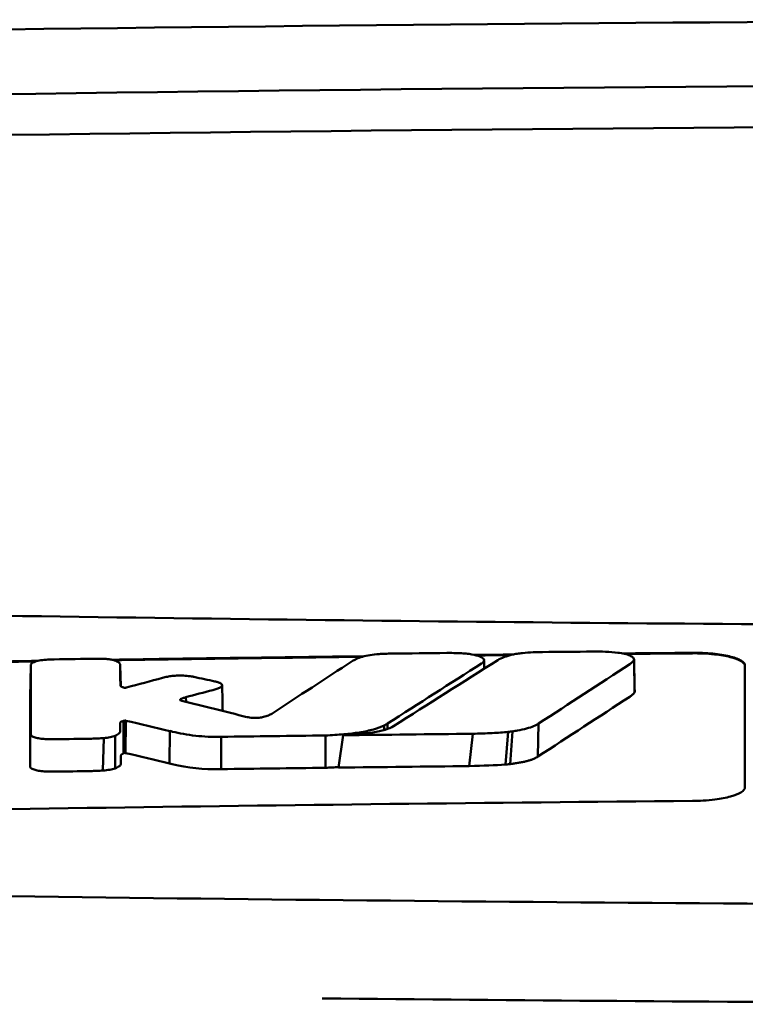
# Model space of a CAD drawing. Header units: millimetres. Extents: x 185 to 385, y 93 to 361.
# Tile 6 of 8: x 257 to 271, y 342 to 361. Entities that reach past the tile are written whole.
import ezdxf

# ---------------------------------------------------------------- set-up
doc = ezdxf.new("R2010")
doc.units = ezdxf.units.MM
doc.layers.add('Visible (ISO)', color=7, linetype='Continuous', lineweight=50)

msp = doc.modelspace()

# ---------------------------------------------------------------- linework, layer by layer
at = {"layer": 'Visible (ISO)'}
for p, q in [((268.699, 348.754), (268.708, 348.134)), ((257.21, 348.651), (257.198, 348.039)), ((258.913, 348.649), (258.921, 348.252)), ((258.914, 348.268), (258.914, 348.269)), ((260.057, 347.999), (260.057, 347.984)), ((260.163, 348.042), (260.166, 347.953)), ((258.976, 347.591), (258.975, 346.971)), ((258.998, 347.596), (258.991, 346.979)), ((259.018, 347.594), (259.011, 346.978)), ((259.856, 347.398), (259.851, 346.781)), ((263.938, 347.503), (263.939, 347.416)), ((264.003, 347.54), (264.004, 347.437)), ((266.386, 347.391), (266.339, 346.768)), ((266.882, 347.54), (266.868, 346.911)), ((258.6, 347.263), (258.582, 346.645)), ((258.817, 347.308), (258.814, 346.686)), ((260.837, 347.287), (260.833, 346.671)), ((262.821, 346.697), (262.821, 347.313)), ((263.072, 346.7), (263.157, 347.317)), ((265.627, 347.346), (265.561, 346.729)), ((266.304, 347.382), (266.249, 346.76))]:
    msp.add_line(p, q, dxfattribs=at)
for centre, major_axis, ratio, start_param, end_param in [((285.074, 331.732), (250.217, -0.007), 0.116796, 1.571075, 1.752137), ((285.228, 334.722), (225.492, 0.002), 0.110939, 1.570719, 1.791596), ((285.25, 334.691), (-227.223, 0), 0.106767, 4.71241, 4.92951), ((257.648, 347.265), (51.403, 0.789), 0.029133, 1.554631, 1.57023), ((-31.24, -3128.677), (-235.079, 3524.364), 0.687287, 6.065929, 6.066443), ((258.869, 347.209), (25.972, -6.076), 0.015321, 1.536366, 1.568667), ((259.902, 348.531), (6.766, -1.024), 0.083118, 5.966235, 6.005906), ((260.832, 347.291), (0.152, 0.003), 0.020884, 4.663305, 4.744135), ((284.973, -1439.986), (1787.892, 0), 0.999745, 1.583186, 1.584297), ((284.943, -1436.947), (-1784.851, -1.513), 0.999745, 4.722363, 4.723748), ((257.209, 346.722), (-0.0014, -0.0329), 0.45485, 4.797147, 4.891032), ((260.015, 347.178), (1.323, -0.316), 0.311917, 4.663131, 4.702558), ((537.87, 1053), (-278.359, -706.106), 0.063886, 0.008479, 0.026829), ((285.464, -1457.277), (1804.576, 0), 0.999745, 1.583344, 1.584446), ((285.224, -1438.09), (-1785.382, -1.767), 0.999745, 4.722413, 4.723807), ((98.475, 371.56), (168.534, -24.577), 0.021127, 6.155066, 6.191262)]:
    msp.add_ellipse(centre, major_axis=major_axis, ratio=ratio, start_param=start_param, end_param=end_param, dxfattribs=at)
for points, knots in [([(239.14, 349.943), (246.76, 349.755), (254.395, 349.615), (265.933, 349.474), (269.781, 349.439), (275.567, 349.403), (277.501, 349.394), (281.284, 349.382), (283.097, 349.379), (284.996, 349.379)], [0.000811, 0.000811, 0.000811, 0.000811, 2.334672, 2.334672, 3.49801, 3.49801, 4.08174, 4.08174, 4.638981, 4.638981, 4.638981, 4.638981]), ([(266.575, 348.883), (266.643, 348.89), (266.711, 348.895), (266.84, 348.901), (266.899, 348.902), (266.959, 348.903)], [0, 0, 0, 0, 0.02130972, 0.02130972, 0.03920168, 0.03920168, 0.03920168, 0.03920168]), ([(267.912, 348.912), (267.995, 348.913), (268.078, 348.912), (268.24, 348.905), (268.318, 348.898), (268.392, 348.89)], [0, 0, 0, 0, 0.02493845, 0.02493845, 0.04990411, 0.04990411, 0.04990411, 0.04990411]), ([(268.392, 348.89), (268.438, 348.884), (268.481, 348.876), (268.558, 348.859), (268.592, 348.848), (268.649, 348.824), (268.671, 348.811), (268.698, 348.783), (268.703, 348.769), (268.699, 348.754)], [0, 0, 0, 0, 0.01587272, 0.01587272, 0.03235839, 0.03235839, 0.05026104, 0.05026104, 0.06761699, 0.06761699, 0.06761699, 0.06761699]), ([(269.813, 348.888), (269.876, 348.889), (269.939, 348.888), (270.07, 348.883), (270.137, 348.878), (270.318, 348.861), (270.423, 348.844), (270.602, 348.801), (270.673, 348.776), (270.753, 348.732), (270.776, 348.715), (270.806, 348.681), (270.813, 348.663), (270.813, 348.646)], [0.000001, 0.000001, 0.000001, 0.000001, 0.0189524, 0.0189524, 0.0399692, 0.0399692, 0.0779065, 0.0779065, 0.1155872, 0.1155872, 0.137348, 0.137348, 0.1589354, 0.1589354, 0.1589354, 0.1589354]), ([(257.534, 348.759), (257.486, 348.757), (257.44, 348.752), (257.356, 348.738), (257.318, 348.729), (257.266, 348.711), (257.249, 348.703), (257.224, 348.686), (257.216, 348.677), (257.213, 348.669)], [-0.05113032, -0.05113032, -0.05113032, -0.05113032, -0.03661036, -0.03661036, -0.02158494, -0.02158494, -0.01046232, -0.01046232, 0, 0, 0, 0]), ([(257.654, 348.763), (257.634, 348.763), (257.614, 348.762), (257.573, 348.761), (257.553, 348.76), (257.534, 348.759)], [-0.0120578, -0.0120578, -0.0120578, -0.0120578, -0.00602891, -0.00602891, 0, 0, 0, 0]), ([(258.576, 348.775), (258.557, 348.775), (258.538, 348.775), (258.498, 348.776), (258.477, 348.776), (258.456, 348.775)], [-0.01208774, -0.01208774, -0.01208774, -0.01208774, -0.00635487, -0.00635487, 0, 0, 0, 0]), ([(258.85, 348.725), (258.838, 348.732), (258.823, 348.738), (258.786, 348.749), (258.765, 348.754), (258.717, 348.763), (258.691, 348.766), (258.635, 348.772), (258.606, 348.774), (258.576, 348.775)], [-0.03642364, -0.03642364, -0.03642364, -0.03642364, -0.02759296, -0.02759296, -0.01849049, -0.01849049, -0.00911385, -0.00911385, 0, 0, 0, 0]), ([(258.913, 348.649), (258.913, 348.663), (258.908, 348.675), (258.887, 348.701), (258.872, 348.713), (258.85, 348.725)], [-0.03215724, -0.03215724, -0.03215724, -0.03215724, -0.01616009, -0.01616009, 0, 0, 0, 0]), ([(263.526, 348.813), (263.484, 348.8), (263.446, 348.787), (263.382, 348.758), (263.355, 348.744), (263.333, 348.73)], [-0.03864588, -0.03864588, -0.03864588, -0.03864588, -0.01880031, -0.01880031, 0, 0, 0, 0]), ([(263.842, 348.864), (263.783, 348.86), (263.725, 348.854), (263.618, 348.837), (263.568, 348.826), (263.526, 348.813)], [-0.0377179, -0.0377179, -0.0377179, -0.0377179, -0.01935504, -0.01935504, 0, 0, 0, 0]), ([(264.08, 348.873), (264.041, 348.873), (264.002, 348.872), (263.922, 348.869), (263.882, 348.867), (263.842, 348.864)], [-0.02402213, -0.02402213, -0.02402213, -0.02402213, -0.01224647, -0.01224647, 0, 0, 0, 0]), ([(265.386, 348.881), (265.346, 348.883), (265.305, 348.884), (265.22, 348.885), (265.175, 348.886), (265.131, 348.885)], [-0.02574903, -0.02574903, -0.02574903, -0.02574903, -0.01343066, -0.01343066, 0, 0, 0, 0]), ([(265.807, 348.693), (265.823, 348.704), (265.834, 348.716), (265.845, 348.74), (265.844, 348.753), (265.825, 348.784), (265.799, 348.802), (265.721, 348.833), (265.669, 348.847), (265.575, 348.864), (265.538, 348.869), (265.463, 348.877), (265.425, 348.88), (265.386, 348.881)], [-0.1007335, -0.1007335, -0.1007335, -0.1007335, -0.0864518, -0.0864518, -0.070815, -0.070815, -0.0477471, -0.0477471, -0.0248109, -0.0248109, -0.0119957, -0.0119957, 0, 0, 0, 0]), ([(266.106, 348.751), (266.139, 348.771), (266.18, 348.791), (266.274, 348.825), (266.324, 348.839), (266.38, 348.853)], [0, 0, 0, 0, 0.0264811, 0.0264811, 0.04942684, 0.04942684, 0.04942684, 0.04942684]), ([(266.38, 348.853), (266.409, 348.859), (266.439, 348.865), (266.505, 348.876), (266.54, 348.88), (266.575, 348.883)], [0, 0, 0, 0, 0.01146668, 0.01146668, 0.02292794, 0.02292794, 0.02292794, 0.02292794]), ([(268.699, 348.754), (268.694, 348.74), (268.684, 348.727), (268.657, 348.699), (268.639, 348.685), (268.618, 348.671)], [0, 0, 0, 0, 0.01712312, 0.01712312, 0.03473945, 0.03473945, 0.03473945, 0.03473945]), ([(269.813, 348.878), (269.878, 348.879), (269.944, 348.878), (270.085, 348.872), (270.16, 348.866), (270.344, 348.847), (270.446, 348.829), (270.615, 348.787), (270.683, 348.762), (270.758, 348.719), (270.779, 348.703), (270.806, 348.669), (270.813, 348.653), (270.813, 348.636)], [0.000001, 0.000001, 0.000001, 0.000001, 0.0196149, 0.0196149, 0.0431871, 0.0431871, 0.0806063, 0.0806063, 0.1171477, 0.1171477, 0.1383045, 0.1383045, 0.1589286, 0.1589286, 0.1589286, 0.1589286]), ([(257.213, 348.669), (257.212, 348.666), (257.211, 348.663), (257.21, 348.657), (257.21, 348.654), (257.21, 348.651)], [-0.007314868, -0.007314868, -0.007314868, -0.007314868, -0.003657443, -0.003657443, 0, 0, 0, 0]), ([(265.795, 348.685), (265.797, 348.686), (265.799, 348.687), (265.803, 348.69), (265.805, 348.692), (265.807, 348.693)], [-0.003491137, -0.003491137, -0.003491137, -0.003491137, -0.001745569, -0.001745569, 0, 0, 0, 0]), ([(259.81, 348.433), (259.794, 348.43), (259.779, 348.426), (259.748, 348.419), (259.732, 348.415), (259.717, 348.411)], [-0.01248959, -0.01248959, -0.01248959, -0.01248959, -0.006512, -0.006512, 0, 0, 0, 0]), ([(260.271, 348.437), (260.236, 348.444), (260.195, 348.449), (260.106, 348.455), (260.058, 348.455), (259.973, 348.453), (259.937, 348.45), (259.869, 348.443), (259.838, 348.438), (259.81, 348.433)], [-0.0498323, -0.0498323, -0.0498323, -0.0498323, -0.03617176, -0.03617176, -0.02170588, -0.02170588, -0.0105717, -0.0105717, 0, 0, 0, 0]), ([(260.316, 348.428), (260.309, 348.43), (260.302, 348.432), (260.287, 348.435), (260.279, 348.436), (260.271, 348.437)], [-0.005954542, -0.005954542, -0.005954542, -0.005954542, -0.00297727, -0.00297727, 0, 0, 0, 0]), ([(260.751, 348.334), (260.745, 348.336), (260.739, 348.337), (260.728, 348.34), (260.722, 348.341), (260.716, 348.342)], [-0.00490164, -0.00490164, -0.00490164, -0.00490164, -0.002450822, -0.002450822, 0, 0, 0, 0]), ([(260.816, 348.229), (260.832, 348.237), (260.844, 348.246), (260.856, 348.265), (260.856, 348.275), (260.845, 348.294), (260.833, 348.304), (260.798, 348.321), (260.777, 348.328), (260.751, 348.334)], [-0.04671997, -0.04671997, -0.04671997, -0.04671997, -0.03538139, -0.03538139, -0.02350504, -0.02350504, -0.01139688, -0.01139688, 0, 0, 0, 0]), ([(258.983, 348.224), (258.976, 348.226), (258.969, 348.228), (258.953, 348.233), (258.946, 348.236), (258.935, 348.241), (258.932, 348.243), (258.919, 348.253), (258.915, 348.26), (258.914, 348.268)], [-0.02048694, -0.02048694, -0.02048694, -0.02048694, -0.01661307, -0.01661307, -0.01236262, -0.01236262, -0.00927922, -0.00927922, 0, 0, 0, 0]), ([(259.02, 348.224), (259.017, 348.223), (259.015, 348.223), (259.008, 348.222), (259.005, 348.222), (259.001, 348.222), (259.001, 348.222), (259.001, 348.222), (259.001, 348.222), (258.999, 348.222), (258.999, 348.222), (258.995, 348.222), (258.992, 348.222), (258.987, 348.223), (258.985, 348.224), (258.983, 348.224)], [-0.004606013, -0.004606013, -0.004606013, -0.004606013, -0.003438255, -0.003438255, -0.002112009, -0.002112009, -0.002029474, -0.002029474, -0.001947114, -0.001947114, -0.001614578, -0.001614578, -0.000682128, -0.000682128, 0, 0, 0, 0]), ([(259.033, 348.227), (259.031, 348.226), (259.029, 348.226), (259.024, 348.225), (259.022, 348.224), (259.02, 348.224)], [-0.00169855, -0.00169855, -0.00169855, -0.00169855, -0.000849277, -0.000849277, 0, 0, 0, 0]), ([(260.674, 348.178), (260.702, 348.185), (260.728, 348.193), (260.776, 348.21), (260.798, 348.219), (260.816, 348.229)], [-0.02471221, -0.02471221, -0.02471221, -0.02471221, -0.01263472, -0.01263472, 0, 0, 0, 0]), ([(260.061, 347.981), (260.056, 347.984), (260.054, 347.986), (260.052, 347.992), (260.053, 347.996), (260.057, 347.999)], [-0.0073251, -0.0073251, -0.0073251, -0.0073251, -0.003944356, -0.003944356, 0, 0, 0, 0]), ([(260.057, 347.999), (260.06, 348.002), (260.065, 348.005), (260.075, 348.011), (260.081, 348.014), (260.093, 348.019), (260.098, 348.021), (260.12, 348.03), (260.14, 348.036), (260.163, 348.042)], [-0.02035992, -0.02035992, -0.02035992, -0.02035992, -0.01645196, -0.01645196, -0.0122888, -0.0122888, -0.00943827, -0.00943827, 0, 0, 0, 0]), ([(260.086, 347.973), (260.081, 347.974), (260.076, 347.975), (260.068, 347.978), (260.064, 347.98), (260.061, 347.981)], [-0.004403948, -0.004403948, -0.004403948, -0.004403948, -0.002275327, -0.002275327, 0, 0, 0, 0]), ([(268.708, 348.134), (268.7, 348.12), (268.688, 348.106), (268.657, 348.078), (268.639, 348.064), (268.617, 348.05)], [0, 0, 0, 0, 0.01745385, 0.01745385, 0.03518305, 0.03518305, 0.03518305, 0.03518305]), ([(258.913, 347.553), (258.913, 347.557), (258.915, 347.561), (258.922, 347.569), (258.928, 347.573), (258.939, 347.578), (258.943, 347.58), (258.959, 347.585), (258.969, 347.588), (258.976, 347.591)], [-0.01251254, -0.01251254, -0.01251254, -0.01251254, -0.00901213, -0.00901213, -0.00544118, -0.00544118, -0.00386807, -0.00386807, 0, 0, 0, 0]), ([(258.976, 347.591), (258.98, 347.591), (258.983, 347.592), (258.99, 347.594), (258.994, 347.595), (258.998, 347.596)], [-0.00300659, -0.00300659, -0.00300659, -0.00300659, -0.001503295, -0.001503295, 0, 0, 0, 0]), ([(258.998, 347.596), (258.999, 347.596), (259, 347.596), (259.004, 347.597), (259.006, 347.597), (259.007, 347.596), (259.007, 347.596), (259.007, 347.596), (259.007, 347.596), (259.008, 347.596), (259.008, 347.596), (259.009, 347.596), (259.01, 347.596), (259.012, 347.596), (259.013, 347.596), (259.016, 347.595), (259.017, 347.595), (259.018, 347.594)], [-0.002281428, -0.002281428, -0.002281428, -0.002281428, -0.001665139, -0.001665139, -0.001287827, -0.001287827, -0.001274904, -0.001274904, -0.00126194, -0.00126194, -0.001209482, -0.001209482, -0.000987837, -0.000987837, -0.000549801, -0.000549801, 0, 0, 0, 0]), ([(261.348, 347.659), (261.344, 347.66), (261.341, 347.661), (261.334, 347.662), (261.331, 347.663), (261.327, 347.664)], [-0.002881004, -0.002881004, -0.002881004, -0.002881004, -0.001440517, -0.001440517, 0, 0, 0, 0]), ([(261.641, 347.665), (261.629, 347.662), (261.617, 347.66), (261.59, 347.655), (261.575, 347.653), (261.534, 347.649), (261.508, 347.648), (261.456, 347.648), (261.431, 347.649), (261.386, 347.653), (261.365, 347.656), (261.348, 347.659)], [-0.03228767, -0.03228767, -0.03228767, -0.03228767, -0.02770248, -0.02770248, -0.02275386, -0.02275386, -0.01468895, -0.01468895, -0.00707707, -0.00707707, 0, 0, 0, 0]), ([(261.798, 347.728), (261.78, 347.717), (261.76, 347.706), (261.708, 347.685), (261.677, 347.674), (261.641, 347.665)], [-0.02994324, -0.02994324, -0.02994324, -0.02994324, -0.01548431, -0.01548431, 0, 0, 0, 0]), ([(258.817, 347.308), (258.851, 347.323), (258.876, 347.339), (258.907, 347.371), (258.913, 347.386), (258.913, 347.401)], [-0.03917193, -0.03917193, -0.03917193, -0.03917193, -0.0186408, -0.0186408, 0, 0, 0, 0]), ([(258.913, 347.401), (258.913, 347.414), (258.913, 347.437), (258.913, 347.452), (258.913, 347.464), (258.913, 347.502), (258.913, 347.528), (258.913, 347.553)], [0, 0, 0, 0, 0.0162879, 0.0162879, 0.0977077, 0.0977077, 0.2605668, 0.2605668, 0.2605668, 0.2605668]), ([(259.908, 347.385), (260.036, 347.353), (260.185, 347.325), (260.428, 347.299), (260.506, 347.293), (260.665, 347.286), (260.744, 347.286), (260.824, 347.287)], [-0.105367, -0.105367, -0.105367, -0.105367, -0.0488724, -0.0488724, -0.0241035, -0.0241035, 0, 0, 0, 0]), ([(262.821, 347.313), (262.94, 347.318), (263.057, 347.325), (263.275, 347.344), (263.374, 347.356), (263.568, 347.387), (263.657, 347.406), (263.817, 347.451), (263.884, 347.476), (263.938, 347.503)], [-0.1396927, -0.1396927, -0.1396927, -0.1396927, -0.1039474, -0.1039474, -0.0713068, -0.0713068, -0.0361761, -0.0361761, 0, 0, 0, 0]), ([(263.157, 347.317), (263.261, 347.322), (263.366, 347.329), (263.555, 347.346), (263.642, 347.357), (263.811, 347.384), (263.89, 347.401), (264.025, 347.442), (264.077, 347.465), (264.116, 347.49)], [0, 0, 0, 0, 0.0316908, 0.0316908, 0.0599134, 0.0599134, 0.0913031, 0.0913031, 0.1228865, 0.1228865, 0.1228865, 0.1228865]), ([(263.938, 347.503), (263.949, 347.509), (263.961, 347.515), (263.983, 347.528), (263.993, 347.534), (264.003, 347.54)], [-0.01617209, -0.01617209, -0.01617209, -0.01617209, -0.00808599, -0.00808599, 0, 0, 0, 0]), ([(266.882, 347.54), (266.856, 347.522), (266.827, 347.506), (266.787, 347.49), (266.749, 347.474), (266.704, 347.459), (266.652, 347.445), (266.601, 347.431), (266.541, 347.418), (266.479, 347.407), (266.45, 347.401), (266.418, 347.396), (266.386, 347.391)], [0, 0, 0, 0, 0.2297075, 0.2297075, 0.2297075, 0.4574814, 0.4574814, 0.4574814, 0.6826089, 0.6826089, 0.6826089, 0.7908188, 0.7908188, 0.7908188, 0.7908188]), ([(257.207, 347.33), (257.208, 347.32), (257.215, 347.31), (257.243, 347.29), (257.265, 347.281), (257.318, 347.266), (257.347, 347.26), (257.412, 347.25), (257.446, 347.247), (257.482, 347.245)], [-0.04908253, -0.04908253, -0.04908253, -0.04908253, -0.03649581, -0.03649581, -0.02308132, -0.02308132, -0.01125263, -0.01125263, 0, 0, 0, 0]), ([(257.482, 347.245), (257.515, 347.243), (257.548, 347.242), (257.617, 347.24), (257.652, 347.24), (257.688, 347.241)], [-0.02088223, -0.02088223, -0.02088223, -0.02088223, -0.01062105, -0.01062105, 0, 0, 0, 0]), ([(258.365, 347.251), (258.404, 347.252), (258.442, 347.253), (258.521, 347.257), (258.561, 347.26), (258.6, 347.263)], [-0.02385699, -0.02385699, -0.02385699, -0.02385699, -0.01223524, -0.01223524, 0, 0, 0, 0]), ([(258.6, 347.263), (258.643, 347.267), (258.683, 347.273), (258.758, 347.288), (258.791, 347.298), (258.817, 347.308)], [-0.02836789, -0.02836789, -0.02836789, -0.02836789, -0.01466479, -0.01466479, 0, 0, 0, 0]), ([(266.304, 347.382), (266.207, 347.372), (266.103, 347.364), (265.878, 347.352), (265.752, 347.348), (265.627, 347.346)], [0, 0, 0, 0, 0.0313472, 0.0313472, 0.06861154, 0.06861154, 0.06861154, 0.06861154]), ([(258.925, 346.93), (258.925, 346.933), (258.926, 346.935), (258.927, 346.938), (258.928, 346.94), (258.929, 346.943), (258.932, 346.945), (258.933, 346.947), (258.935, 346.949), (258.937, 346.951), (258.939, 346.952), (258.94, 346.953), (258.942, 346.954), (258.944, 346.955), (258.945, 346.956), (258.947, 346.957), (258.949, 346.958), (258.951, 346.959), (258.954, 346.96), (258.956, 346.961), (258.958, 346.962), (258.96, 346.963), (258.962, 346.964), (258.964, 346.965), (258.966, 346.966), (258.969, 346.968), (258.972, 346.969), (258.975, 346.971)], [0, 0, 0, 0, 0.0303952, 0.0303952, 0.0303952, 0.062529, 0.062529, 0.062529, 0.0836646, 0.0836646, 0.0836646, 0.0973848, 0.0973848, 0.0973848, 0.1111615, 0.1111615, 0.1111615, 0.1249801, 0.1249801, 0.1249801, 0.1388281, 0.1388281, 0.1388281, 0.1526703, 0.1526703, 0.1526703, 0.1727383, 0.1727383, 0.1727383, 0.1727383]), ([(258.925, 346.778), (258.925, 346.792), (258.925, 346.814), (258.925, 346.829), (258.925, 346.842), (258.925, 346.88), (258.925, 346.905), (258.925, 346.93)], [0, 0, 0, 0, 0.0163048, 0.0163048, 0.0978171, 0.0978171, 0.2608531, 0.2608531, 0.2608531, 0.2608531]), ([(258.975, 346.971), (258.977, 346.972), (258.98, 346.974), (258.986, 346.976), (258.989, 346.978), (258.991, 346.979)], [-0.003660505, -0.003660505, -0.003660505, -0.003660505, -0.001830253, -0.001830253, 0, 0, 0, 0]), ([(258.991, 346.979), (258.991, 346.979), (258.991, 346.979), (258.991, 346.979), (258.991, 346.979), (258.991, 346.979), (258.991, 346.979), (258.992, 346.979), (258.992, 346.979), (258.992, 346.979), (258.992, 346.979), (258.992, 346.979), (258.992, 346.979), (258.992, 346.979), (258.992, 346.979), (258.992, 346.979), (258.992, 346.979), (258.992, 346.979), (258.992, 346.979), (258.992, 346.979), (258.992, 346.979), (258.992, 346.979), (258.992, 346.979), (258.992, 346.979), (258.992, 346.979), (258.992, 346.979), (258.992, 346.979), (258.992, 346.979), (258.993, 346.979), (258.993, 346.979), (258.993, 346.979), (258.993, 346.979), (258.993, 346.979), (258.993, 346.979), (258.993, 346.98), (258.993, 346.98), (258.993, 346.98), (258.993, 346.98), (258.993, 346.98), (258.994, 346.98), (258.994, 346.98), (258.994, 346.98), (258.994, 346.98), (258.994, 346.98), (258.994, 346.98), (258.994, 346.98), (258.994, 346.98), (258.995, 346.98), (258.995, 346.98), (258.995, 346.98), (258.995, 346.98), (258.995, 346.98), (258.995, 346.98), (258.996, 346.98), (258.996, 346.98), (258.996, 346.98), (258.996, 346.98), (258.996, 346.98), (258.996, 346.98), (258.997, 346.98), (258.997, 346.98), (258.997, 346.98), (258.997, 346.98), (258.997, 346.98), (258.998, 346.98), (258.998, 346.98), (258.998, 346.98), (258.998, 346.98), (258.998, 346.98), (258.998, 346.98), (258.998, 346.98), (258.999, 346.98), (258.999, 346.98), (258.999, 346.98), (258.999, 346.98), (258.999, 346.98), (258.999, 346.98), (259, 346.98), (259, 346.98), (259, 346.98), (259, 346.98), (259, 346.98), (259, 346.98), (259.001, 346.98), (259.001, 346.98), (259.001, 346.98), (259.001, 346.98), (259.001, 346.98), (259.002, 346.98), (259.002, 346.98), (259.002, 346.98), (259.002, 346.98), (259.002, 346.98), (259.002, 346.98), (259.003, 346.98), (259.003, 346.98), (259.003, 346.98), (259.003, 346.98), (259.003, 346.98), (259.003, 346.98), (259.004, 346.98), (259.004, 346.98), (259.004, 346.98), (259.004, 346.98), (259.004, 346.98), (259.004, 346.98), (259.005, 346.98), (259.005, 346.98), (259.005, 346.98), (259.005, 346.98), (259.005, 346.98), (259.005, 346.98), (259.005, 346.98), (259.006, 346.98), (259.006, 346.98), (259.006, 346.98), (259.006, 346.98), (259.006, 346.98), (259.006, 346.98), (259.007, 346.98), (259.007, 346.979), (259.007, 346.979), (259.007, 346.979), (259.008, 346.979), (259.008, 346.979), (259.008, 346.979), (259.008, 346.979), (259.008, 346.979), (259.009, 346.979), (259.009, 346.979), (259.009, 346.979), (259.009, 346.979), (259.009, 346.979), (259.009, 346.979), (259.01, 346.979), (259.01, 346.979), (259.01, 346.979), (259.01, 346.979), (259.01, 346.979), (259.01, 346.978), (259.011, 346.978), (259.011, 346.978), (259.011, 346.978), (259.011, 346.978), (259.011, 346.978), (259.011, 346.978), (259.011, 346.978), (259.011, 346.978)], [0, 0, 0, 0, 0.00010092, 0.00010092, 0.00010092, 0.00021421, 0.00021421, 0.00021421, 0.00034191, 0.00034191, 0.00034191, 0.00048614, 0.00048614, 0.00048614, 0.0006491, 0.0006491, 0.0006491, 0.00083295, 0.00083295, 0.00083295, 0.0010398, 0.0010398, 0.0010398, 0.00127155, 0.00127155, 0.00127155, 0.00152985, 0.00152985, 0.00152985, 0.00181601, 0.00181601, 0.00181601, 0.00213099, 0.00213099, 0.00213099, 0.00247531, 0.00247531, 0.00247531, 0.00284913, 0.00284913, 0.00284913, 0.0032522, 0.0032522, 0.0032522, 0.00368392, 0.00368392, 0.00368392, 0.00414337, 0.00414337, 0.00414337, 0.00462932, 0.00462932, 0.00462932, 0.00514025, 0.00514025, 0.00514025, 0.00567435, 0.00567435, 0.00567435, 0.00622948, 0.00622948, 0.00622948, 0.00680328, 0.00680328, 0.00680328, 0.00722748, 0.00722748, 0.00722748, 0.00765639, 0.00765639, 0.00765639, 0.00809021, 0.00809021, 0.00809021, 0.00853045, 0.00853045, 0.00853045, 0.00898118, 0.00898118, 0.00898118, 0.00944983, 0.00944983, 0.00944983, 0.01019771, 0.01019771, 0.01019771, 0.01072731, 0.01072731, 0.01072731, 0.01127043, 0.01127043, 0.01127043, 0.01182038, 0.01182038, 0.01182038, 0.01237373, 0.01237373, 0.01237373, 0.01292903, 0.01292903, 0.01292903, 0.01348579, 0.01348579, 0.01348579, 0.01404385, 0.01404385, 0.01404385, 0.01460318, 0.01460318, 0.01460318, 0.01516377, 0.01516377, 0.01516377, 0.01572559, 0.01572559, 0.01572559, 0.01628856, 0.01628856, 0.01628856, 0.01719056, 0.01719056, 0.01719056, 0.01809498, 0.01809498, 0.01809498, 0.01900069, 0.01900069, 0.01900069, 0.01990628, 0.01990628, 0.01990628, 0.02081008, 0.02081008, 0.02081008, 0.02171014, 0.02171014, 0.02171014, 0.0226042, 0.0226042, 0.0226042, 0.02403673, 0.02403673, 0.02403673, 0.02490235, 0.02490235, 0.02490235, 0.02514715, 0.02514715, 0.02514715, 0.02514715]), ([(266.868, 346.911), (266.858, 346.904), (266.847, 346.897), (266.835, 346.89), (266.822, 346.883), (266.809, 346.877), (266.794, 346.87), (266.779, 346.863), (266.763, 346.857), (266.745, 346.851), (266.728, 346.845), (266.709, 346.839), (266.69, 346.833), (266.67, 346.827), (266.649, 346.822), (266.627, 346.816), (266.605, 346.811), (266.581, 346.806), (266.558, 346.801), (266.534, 346.797), (266.508, 346.792), (266.483, 346.788), (266.458, 346.784), (266.43, 346.78), (266.404, 346.776), (266.383, 346.773), (266.361, 346.771), (266.339, 346.768)], [0, 0, 0, 0, 0.0909424, 0.0909424, 0.0909424, 0.1817542, 0.1817542, 0.1817542, 0.2723918, 0.2723918, 0.2723918, 0.3628196, 0.3628196, 0.3628196, 0.4530191, 0.4530191, 0.4530191, 0.5429943, 0.5429943, 0.5429943, 0.6327704, 0.6327704, 0.6327704, 0.7223865, 0.7223865, 0.7223865, 0.7930355, 0.7930355, 0.7930355, 0.7930355]), ([(257.194, 346.717), (257.195, 346.707), (257.201, 346.697), (257.226, 346.678), (257.245, 346.669), (257.294, 346.653), (257.323, 346.646), (257.389, 346.635), (257.425, 346.631), (257.463, 346.629)], [-0.04924341, -0.04924341, -0.04924341, -0.04924341, -0.03730774, -0.03730774, -0.02457836, -0.02457836, -0.01203215, -0.01203215, 0, 0, 0, 0]), ([(258.346, 346.634), (258.386, 346.635), (258.425, 346.636), (258.505, 346.64), (258.544, 346.642), (258.582, 346.645)], [-0.02395861, -0.02395861, -0.02395861, -0.02395861, -0.01199304, -0.01199304, 0, 0, 0, 0]), ([(258.582, 346.645), (258.628, 346.648), (258.672, 346.653), (258.75, 346.668), (258.785, 346.676), (258.814, 346.686)], [-0.02856182, -0.02856182, -0.02856182, -0.02856182, -0.01439277, -0.01439277, 0, 0, 0, 0]), ([(258.814, 346.686), (258.851, 346.7), (258.878, 346.714), (258.916, 346.745), (258.925, 346.762), (258.925, 346.778)], [-0.0393647, -0.0393647, -0.0393647, -0.0393647, -0.02005998, -0.02005998, 0, 0, 0, 0]), ([(262.821, 346.697), (262.843, 346.698), (262.862, 346.699), (262.884, 346.7), (262.906, 346.701), (262.925, 346.702), (262.947, 346.703), (262.969, 346.704), (262.988, 346.705), (263.01, 346.707), (263.031, 346.708), (263.05, 346.709), (263.072, 346.711), (263.072, 346.711), (263.073, 346.711), (263.073, 346.711)], [0, 0, 0, 0, 0.0666108, 0.0666108, 0.0666108, 0.1332483, 0.1332483, 0.1332483, 0.1998749, 0.1998749, 0.1998749, 0.2664632, 0.2664632, 0.2664632, 0.2681614, 0.2681614, 0.2681614, 0.2681614]), ([(266.339, 346.768), (266.321, 346.766), (266.301, 346.764), (266.282, 346.762), (266.271, 346.762), (266.26, 346.761), (266.249, 346.76)], [0, 0, 0, 0, 0.05948342, 0.05948342, 0.05948342, 0.09287765, 0.09287765, 0.09287765, 0.09287765]), ([(257.463, 346.629), (257.497, 346.626), (257.532, 346.625), (257.601, 346.623), (257.634, 346.623), (257.668, 346.624)], [-0.02086728, -0.02086728, -0.02086728, -0.02086728, -0.01001262, -0.01001262, 0, 0, 0, 0]), ([(270.813, 346.324), (270.813, 346.291), (270.787, 346.258), (270.69, 346.199), (270.623, 346.172), (270.454, 346.126), (270.353, 346.107), (270.17, 346.084), (270.094, 346.077), (269.95, 346.068), (269.881, 346.066), (269.813, 346.065)], [0.000001, 0.000001, 0.000001, 0.000001, 0.0401743, 0.0401743, 0.0774188, 0.0774188, 0.1148795, 0.1148795, 0.138742, 0.138742, 0.1592822, 0.1592822, 0.1592822, 0.1592822]), ([(269.813, 346.065), (265.969, 346.032), (262.126, 345.987), (254.415, 345.873), (250.551, 345.803), (246.684, 345.722)], [0.000001, 0.000001, 0.000001, 0.000001, 1.153366, 1.153366, 2.313577, 2.313577, 2.313577, 2.313577]), ([(284.919, 344.059), (275.234, 344.061), (265.555, 344.128), (246.226, 344.393), (236.597, 344.592), (227.092, 344.856)], [0.032666, 0.032666, 0.032666, 0.032666, 2.938218, 2.938218, 5.868286, 5.868286, 5.868286, 5.868286])]:
    msp.add_open_spline(points, degree=3, knots=knots, dxfattribs=at)
for points in [[(266.959, 348.903), (267.277, 348.906), (267.594, 348.909), (267.912, 348.912)], [(268.479, 348.876), (268.924, 348.88), (269.368, 348.884), (269.813, 348.888)], [(256.372, 348.719), (256.697, 348.724), (257.021, 348.73), (257.346, 348.735)], [(256.426, 348.71), (256.719, 348.715), (257.012, 348.72), (257.305, 348.724)], [(258.75, 348.757), (260.353, 348.781), (261.956, 348.803), (263.559, 348.822)], [(258.791, 348.747), (260.368, 348.771), (261.945, 348.793), (263.522, 348.812)], [(263.333, 348.73), (262.821, 348.396), (262.309, 348.062), (261.798, 347.728)], [(265.131, 348.885), (264.781, 348.881), (264.43, 348.877), (264.08, 348.873)], [(264.116, 347.49), (264.781, 347.911), (265.441, 348.33), (266.106, 348.751)], [(265.662, 348.847), (265.905, 348.85), (266.148, 348.852), (266.39, 348.855)], [(265.7, 348.838), (265.916, 348.84), (266.131, 348.842), (266.347, 348.845)], [(265.843, 348.744), (265.844, 348.691), (265.845, 348.639), (265.846, 348.586)], [(268.524, 348.867), (268.954, 348.871), (269.383, 348.874), (269.813, 348.878)], [(268.7, 348.764), (268.704, 348.561), (268.708, 348.357), (268.713, 348.153)], [(257.21, 348.651), (257.209, 348.212), (257.208, 347.772), (257.207, 347.333)], [(258.914, 348.269), (258.914, 348.396), (258.913, 348.523), (258.913, 348.649)], [(264.003, 347.54), (264.601, 347.922), (265.197, 348.303), (265.795, 348.685)], [(268.618, 348.671), (268.041, 348.295), (267.46, 347.917), (266.882, 347.54)], [(270.813, 348.646), (270.813, 347.872), (270.813, 347.097), (270.813, 346.324)], [(259.717, 348.411), (259.489, 348.35), (259.261, 348.288), (259.033, 348.227)], [(260.716, 348.342), (260.583, 348.371), (260.449, 348.4), (260.316, 348.428)], [(260.163, 348.042), (260.333, 348.087), (260.504, 348.132), (260.674, 348.178)], [(260.854, 348.271), (260.858, 348.107), (260.861, 347.943), (260.864, 347.779)], [(268.713, 348.153), (268.713, 348.147), (268.712, 348.14), (268.708, 348.134)], [(257.198, 348.039), (257.197, 347.599), (257.195, 347.159), (257.194, 346.72)], [(268.617, 348.05), (268.036, 347.671), (267.45, 347.29), (266.868, 346.911)], [(259.856, 347.398), (259.873, 347.394), (259.89, 347.389), (259.908, 347.385)], [(257.207, 347.333), (257.207, 347.332), (257.207, 347.331), (257.207, 347.33)], [(257.688, 347.241), (257.913, 347.244), (258.139, 347.248), (258.365, 347.251)], [(259.011, 346.978), (259.292, 346.912), (259.571, 346.847), (259.851, 346.781)], [(257.668, 346.624), (257.893, 346.627), (258.121, 346.631), (258.346, 346.634)], [(260.821, 346.671), (260.825, 346.671), (260.829, 346.671), (260.833, 346.671)], [(285.245, 342.188), (277.738, 342.188), (270.236, 342.226), (262.761, 342.302)]]:
    msp.add_open_spline(points, degree=3, dxfattribs=at)

doc.saveas('drawing.dxf')
